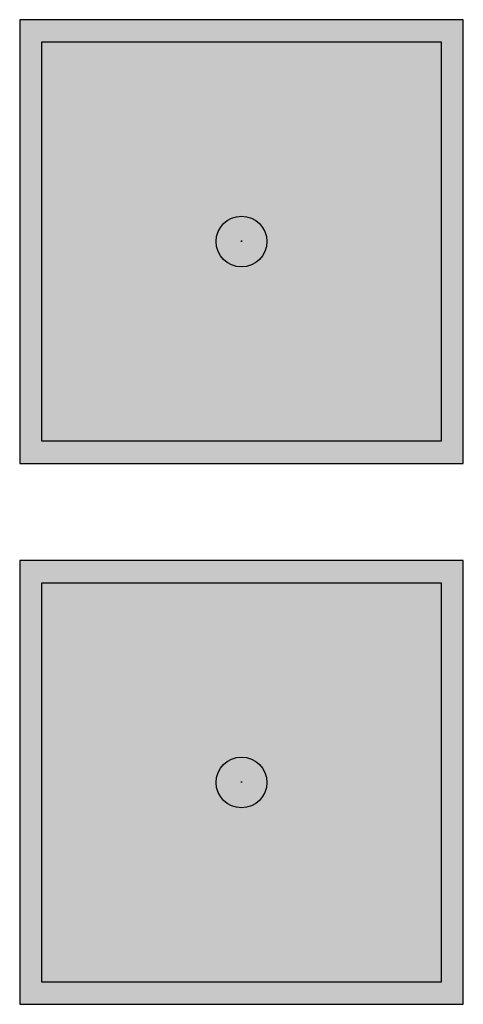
# Model space of a CAD drawing. Header units: millimetres. Extents: x -20879 to 80472, y -12121 to 39016.
# Tile 26 of 63: x 18211 to 18911, y 9753 to 11307. Entities that reach past the tile are written whole.
import ezdxf

# ---------------------------------------------------------------- set-up
doc = ezdxf.new("R2010")
doc.units = ezdxf.units.MM
doc.layers.add('DVD-VB-V_TEXT', color=7, linetype='Continuous')
doc.layers.add('FL6411--_EHBO', color=7, linetype='Continuous')
doc.layers.add('RVB-VB-V_Aanwijslijn', color=7, linetype='Continuous', true_color=0xff0001)
doc.styles.add('DVD_ALG 1.8mm_RE', font='arial.ttf', dxfattribs={"height": 1.8})

# ---------------------------------------------------------------- blocks, each defined once
blk = doc.blocks.new('RVB_EHBO_024_Icon')
at = {"true_color": 0xf4f8f4}
h = blk.add_hatch(color=7, dxfattribs=at)
h.dxf.hatch_style = 1
h.paths.add_polyline_path([(-3.453333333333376, -3.453333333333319), (3.453333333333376, -3.453333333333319), (3.453333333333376, 3.453333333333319), (-3.453333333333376, 3.453333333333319)])
h.paths.add_polyline_path([(-3.149999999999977, 3.149999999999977), (3.149999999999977, 3.149999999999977), (3.149999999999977, -3.149999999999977), (-3.149999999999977, -3.149999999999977)], flags=16)
at = {"layer": 'FL6411--_EHBO', "linetype": 'Continuous'}
h = blk.add_hatch(color=7, dxfattribs=at)
h.dxf.hatch_style = 1
h.paths.add_polyline_path([(-3.5, -3.5), (3.5, -3.5), (3.5, 3.5), (-3.5, 3.5)])
h.paths.add_polyline_path([(-3.453333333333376, 3.453333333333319), (3.453333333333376, 3.453333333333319), (3.453333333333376, -3.453333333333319), (-3.453333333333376, -3.453333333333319)], flags=16)
h.paths.add_polyline_path([(-3.149999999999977, 3.149999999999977), (3.149999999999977, 3.149999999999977), (3.149999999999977, -3.149999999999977), (-3.149999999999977, -3.149999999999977)], flags=0)
at = {"layer": 'FL6411--_EHBO', "true_color": 0x008542}
h = blk.add_hatch(color=116, dxfattribs=at)
h.dxf.hatch_style = 1
h.paths.add_polyline_path([(3.149999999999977, 3.149999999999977), (-3.149999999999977, 3.149999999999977), (-3.149999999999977, -3.149999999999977), (3.149999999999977, -3.149999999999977)])
h.paths.add_polyline_path([(2.391130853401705, 0.6334308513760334, -0.1319000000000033), (2.095030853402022, -6.91486241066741e-05, -0.1318999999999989), (2.391130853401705, -0.6335691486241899, -0.2347899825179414), (1.956184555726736, -1.958671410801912, -0.1899082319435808), (0.9310183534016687, -2.412881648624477, -0.1890999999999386), (1.835340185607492e-05, -2.095344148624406, -0.182800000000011), (-0.9308941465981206, -2.412881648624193, -0.1839000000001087), (-1.957356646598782, -1.957444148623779, -0.1672999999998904), (-2.401069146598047, -1.059256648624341, -0.2122999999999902), (-2.09499414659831, -6.914862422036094e-05, -0.2122999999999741), (-2.401069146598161, 1.059118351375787, -0.167300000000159), (-1.957356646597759, 1.957305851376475, -0.1838999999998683), (-0.930894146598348, 2.412743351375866, -0.1828000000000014), (1.835340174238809e-05, 2.095205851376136, -0.1891000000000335), (0.9310183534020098, 2.412743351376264, -0.1899082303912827), (1.956184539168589, 1.958533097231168, -0.2347899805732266)], flags=16)
h.paths.add_polyline_path([(2.136680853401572, 0.9206933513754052, -0.1201999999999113), (2.035530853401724, 0.4126683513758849, 0.2932000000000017), (0.4126683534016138, 2.035355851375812, -0.1169000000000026), (0.9208683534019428, 2.136593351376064, -0.1831999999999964), (1.762005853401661, 1.761918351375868, -0.1909000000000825)], flags=0)
h.paths.add_polyline_path([(1.097005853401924, -6.91486241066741e-05, -0.4142), (1.835340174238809e-05, -1.096969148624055, -0.4142000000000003), (-1.096969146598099, -6.91486241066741e-05, -0.4141999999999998), (1.83534020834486e-05, 1.096918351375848, -0.4141999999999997)], flags=0)
h.paths.add_polyline_path([(2.035530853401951, -0.4128066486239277, -0.1170000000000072), (2.13668085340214, -0.9207441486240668, -0.1831999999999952), (1.762005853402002, -1.762056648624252, -0.1909000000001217), (0.9208683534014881, -2.136644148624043, -0.1202999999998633), (0.4126683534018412, -2.035581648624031, 0.2931999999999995)], flags=0)
h.paths.add_polyline_path([(-0.412544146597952, 2.035355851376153, 0.2932000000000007), (-2.035406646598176, 0.4126683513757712, -0.1170000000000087), (-2.136644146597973, 0.9206933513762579, -0.1830999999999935), (-1.76196914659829, 1.761918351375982, -0.1908999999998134), (-0.9207441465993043, 2.13659335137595, -0.1202000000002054)], flags=0)
h.paths.add_polyline_path([(-0.4125441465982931, -2.035581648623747, -0.1173000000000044), (-0.9207441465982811, -2.136644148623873, -0.1833000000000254), (-1.76196914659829, -1.762056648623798, -0.1909000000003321), (-2.136644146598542, -0.9207441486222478, -0.120299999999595), (-2.035406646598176, -0.4128066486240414, 0.293100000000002)], flags=0)
at = {"layer": 'FL6411--_EHBO', "true_color": 0xf4f8f4}
h = blk.add_hatch(color=7, dxfattribs=at)
h.dxf.hatch_style = 1
h.paths.add_polyline_path([(1.956184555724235, 1.958533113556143, 0.1899082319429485), (0.9310183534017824, 2.412743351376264, 0.1891000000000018), (1.835340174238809e-05, 2.095205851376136, 0.1827999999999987), (-0.930894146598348, 2.412743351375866, 0.1838999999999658), (-1.957356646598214, 1.957305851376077, 0.1673000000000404), (-2.401069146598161, 1.059118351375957, 0.2122999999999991), (-2.09499414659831, -6.914862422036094e-05, 0.2123000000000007), (-2.401069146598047, -1.059256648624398, 0.1672999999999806), (-1.957356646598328, -1.957444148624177, 0.1839000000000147), (-0.9308941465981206, -2.412881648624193, 0.1828000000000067), (1.835340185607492e-05, -2.095344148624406, 0.1891000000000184), (0.9310183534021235, -2.412881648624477, 0.1899082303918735), (1.95618453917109, -1.958671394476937, 0.2347899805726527), (2.391130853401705, -0.6335691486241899, 0.1318999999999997), (2.095030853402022, -6.91486241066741e-05, 0.1319000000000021), (2.391130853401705, 0.6334308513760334, 0.2347899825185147)])
h.paths.add_polyline_path([(1.83534020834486e-05, 1.096918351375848, -0.4141999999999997), (1.097005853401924, -6.91486241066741e-05, -0.4142), (1.835340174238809e-05, -1.096969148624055, -0.4142000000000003), (-1.096969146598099, -6.91486241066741e-05, -0.4141999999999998)], flags=16)
h.paths.add_polyline_path([(-2.035406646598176, 0.4126683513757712, -0.1170000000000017), (-2.136644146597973, 0.920693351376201, -0.1831000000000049), (-1.76196914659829, 1.761918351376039, -0.190900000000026), (-0.9207441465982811, 2.136593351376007, -0.120199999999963), (-0.412544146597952, 2.035355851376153, 0.2932000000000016)], flags=16)
h.paths.add_polyline_path([(0.4126683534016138, 2.035355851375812, -0.1169000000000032), (0.9208683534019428, 2.136593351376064, -0.1831999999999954), (1.762005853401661, 1.761918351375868, -0.1909000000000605), (2.136680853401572, 0.9206933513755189, -0.1201999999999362), (2.035530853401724, 0.4126683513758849, 0.2932000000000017)], flags=16)
h.paths.add_polyline_path([(-2.035406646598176, -0.4128066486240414, 0.2931000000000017), (-0.4125441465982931, -2.035581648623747, -0.1172999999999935), (-0.9207441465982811, -2.136644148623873, -0.1833000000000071), (-1.761969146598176, -1.762056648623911, -0.1908999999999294), (-2.136644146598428, -0.920744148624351, -0.1203000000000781)], flags=16)
h.paths.add_polyline_path([(2.035530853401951, -0.4128066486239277, -0.1169999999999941), (2.13668085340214, -0.9207441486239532, -0.1831999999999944), (1.762005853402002, -1.762056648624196, -0.1909000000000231), (0.9208683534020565, -2.136644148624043, -0.1202999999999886), (0.4126683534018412, -2.035581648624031, 0.2931999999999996)], flags=16)
at = {"layer": 'FL6411--_EHBO', "true_color": 0x008542}
h = blk.add_hatch(color=116, dxfattribs=at)
h.dxf.hatch_style = 1
h.paths.add_polyline_path([(-0.412544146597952, 2.035355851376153, 0.1167047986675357), (-0.9056797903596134, 2.137131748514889, 0.1940266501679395), (-1.76196914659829, 1.761918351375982, 0.1830999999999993), (-2.136644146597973, 0.920693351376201, 0.1170000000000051), (-2.035406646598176, 0.4126683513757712, -0.2932000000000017)])
h.paths.add_polyline_path([(0.9208683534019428, 2.136593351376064, 0.1169000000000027), (0.4126683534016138, 2.035355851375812, -0.2932000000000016), (2.035530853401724, 0.4126683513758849, 0.1163115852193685), (2.137268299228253, 0.903939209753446, 0.1943775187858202), (1.762005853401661, 1.761918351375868, 0.1831999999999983)])
h.paths.add_polyline_path([(2.13668085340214, -0.92074414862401, 0.1169999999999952), (2.035530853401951, -0.4128066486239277, -0.293199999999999), (0.4126683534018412, -2.035581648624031, 0.1203000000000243), (0.9208683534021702, -2.136644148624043, 0.1908999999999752), (1.762005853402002, -1.762056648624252, 0.183200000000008)])
h.paths.add_polyline_path([(-2.035406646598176, -0.4128066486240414, 0.1162903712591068), (-2.137245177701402, -0.9034839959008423, 0.1944822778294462), (-1.761969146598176, -1.762056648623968, 0.183299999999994), (-0.9207441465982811, -2.136644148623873, 0.1172999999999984), (-0.4125441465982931, -2.035581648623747, -0.2931000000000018)])
h.paths.add_polyline_path([(1.097005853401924, -6.91486241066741e-05, 0.4141999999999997), (1.83534020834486e-05, 1.096918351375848, 0.4141999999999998), (-1.096969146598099, -6.91486241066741e-05, 0.4142000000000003), (1.835340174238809e-05, -1.096969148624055, 0.4142)])
at = {"color": 116, "true_color": 0x008542}
blk.add_lwpolyline([(-3.149999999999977, 3.149999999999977), (3.149999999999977, 3.149999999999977), (3.149999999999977, -3.149999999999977), (-3.149999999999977, -3.149999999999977)], close=True, dxfattribs=at)
at = {"layer": 'Defpoints'}
blk.add_lwpolyline([(-3.5, -3.5), (3.5, -3.5), (3.5, 3.5), (-3.5, 3.5)], close=True, dxfattribs=at)
at = {"layer": 'FL6411--_EHBO', "color": 7, "linetype": 'Continuous'}
blk.add_lwpolyline([(3.5, 3.5), (-3.5, 3.5), (-3.5, -3.5), (3.5, -3.5)], close=True, dxfattribs=at)
blk = doc.blocks.new('RVB_EHBO_024')
at = {"layer": 'RVB-VB-V_Aanwijslijn'}
h = blk.add_hatch(color=256, dxfattribs=at)
h.dxf.hatch_style = 1
edge = h.paths.add_edge_path()
edge.add_arc((0, 0), 0.4, 0, 360)
at = {"layer": 'Defpoints'}
for points in [[(-0.01081208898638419, 0.007751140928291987), (0.01081208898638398, 0.007751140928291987)], [(-1.110223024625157e-16, 0.01657545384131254), (-1.040834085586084e-16, 0.007751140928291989)]]:
    blk.add_lwpolyline(points, dxfattribs=at)
at = {"layer": 'RVB-VB-V_Aanwijslijn'}
blk.add_line((0, 0.01033485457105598), (0, 0), dxfattribs=at)
blk.add_circle((0, 0), 0.4, dxfattribs=at)
blk.add_blockref('RVB_EHBO_024_Icon', (5.833335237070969e-08, 0))
at = {"layer": 'DVD-VB-V_TEXT', "lineweight": 5, "style": 'DVD_ALG 1.8mm_RE', "flags": 1}
blk.add_attdef('$RUIMTECODE', (8.120812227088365, 5.039125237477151), '', height=1.4, dxfattribs=at)
blk = doc.blocks.new('RVB_EHBO_025_Icon')
at = {"layer": 'FL6411--_EHBO', "linetype": 'Continuous'}
h = blk.add_hatch(color=7, dxfattribs=at)
h.dxf.hatch_style = 1
h.paths.add_polyline_path([(-3.5, -3.5), (3.5, -3.5), (3.5, 3.5), (-3.5, 3.5)])
h.paths.add_polyline_path([(-3.453333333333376, 3.453333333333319), (3.453333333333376, 3.453333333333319), (3.453333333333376, -3.453333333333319), (-3.453333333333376, -3.453333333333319)], flags=16)
at = {"layer": 'FL6411--_EHBO', "linetype": 'Continuous', "true_color": 0xf4f8f4}
h = blk.add_hatch(color=7, dxfattribs=at)
h.dxf.hatch_style = 1
h.paths.add_polyline_path([(-3.453333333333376, -3.453333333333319), (3.453333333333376, -3.453333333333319), (3.453333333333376, 3.453333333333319), (-3.453333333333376, 3.453333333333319)])
h.paths.add_polyline_path([(-3.149999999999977, 3.149999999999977), (3.149999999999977, 3.149999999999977), (3.149999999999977, -3.149999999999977), (-3.149999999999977, -3.149999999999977)], flags=16)
at = {"layer": 'FL6411--_EHBO', "true_color": 0x008542}
h = blk.add_hatch(color=116, dxfattribs=at)
h.paths.add_polyline_path([(3.149999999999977, 3.149999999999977), (-3.149999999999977, 3.149999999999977), (-3.149999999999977, -3.149999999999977), (3.149999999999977, -3.149999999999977)])
h.paths.add_polyline_path([(-1.566319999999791, 1.999060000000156, -0.1838999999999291), (-0.7451500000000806, 2.363409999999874, -0.1827999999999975), (-0.0004200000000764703, 2.109380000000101, -0.1891000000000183), (0.744380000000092, 2.363410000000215, -0.1899082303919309), (1.564512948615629, 2.000041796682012, -0.2347899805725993), (1.912469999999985, 0.939959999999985, -0.1318999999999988), (1.675590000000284, 0.4331599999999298, -0.2123000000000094), (1.920520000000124, -0.4141200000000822, -0.1673000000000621), (1.565479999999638, -1.132740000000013, -0.183899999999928), (0.7443800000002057, -1.497089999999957, -0.1532000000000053), (0.1030399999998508, -1.319849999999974, -0.005900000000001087), (0.04347000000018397, -1.469859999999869, -0.04254845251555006), (0.02870077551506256, -1.497374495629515, -0.1963791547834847), (-0.01175999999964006, -1.525369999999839, -0.05920000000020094), (-0.05466999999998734, -1.526490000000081, -0.06349999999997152), (-0.1681399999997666, -1.508849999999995, -0.03425755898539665), (-0.2592771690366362, -1.477624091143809, -0.03677127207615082), (-0.2881649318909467, -1.462874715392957, -0.1227319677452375), (-0.3026099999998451, -1.44829999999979, -0.2700999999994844), (-0.3000200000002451, -1.421699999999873, -0.1035000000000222), (-0.7451500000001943, -1.497089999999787, -0.190897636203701), (-1.568627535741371, -1.130388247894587, -0.2338068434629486), (-1.913239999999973, -0.07364000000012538, -0.131899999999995), (-1.676430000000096, 0.4331599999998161, -0.2122999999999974), (-1.921289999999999, 1.280509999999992, -0.16730000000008)], flags=16)
h.paths.add_polyline_path([(-0.3002299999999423, -1.520260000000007, 0.0464999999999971), (-0.2711099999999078, -1.534400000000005, 0.08320000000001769), (-0.07202999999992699, -1.578429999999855, -0.06097827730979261), (-0.05096732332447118, -1.581298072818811, -0.3514014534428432), (-0.03534999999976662, -1.602369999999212, -0.08836907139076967), (-0.04146877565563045, -1.622943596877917, -0.0151249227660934), (-0.05326999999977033, -1.644790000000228, -0.03939999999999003), (-0.1242500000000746, -1.748739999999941, -0.1443579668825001), (-0.1699082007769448, -1.775775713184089, -0.03475034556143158), (-0.2086000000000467, -1.782760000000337, -0.06519999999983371), (-0.3187100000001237, -1.781570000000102, -0.08850000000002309), (-0.4822999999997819, -1.732290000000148, -0.0488315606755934), (-0.5047134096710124, -1.716248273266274, -0.1318786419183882), (-0.515479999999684, -1.70016000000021, -0.1922798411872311), (-0.513692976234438, -1.684391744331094, -0.0942597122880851), (-0.5025999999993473, -1.669919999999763, -0.03619999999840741), (-0.4904899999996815, -1.659279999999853, 0.01240000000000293), (-0.3629499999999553, -1.53167000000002, -0.06390000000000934), (-0.3470599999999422, -1.516549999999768, -0.34399999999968)], flags=16)
h.paths.add_polyline_path([(-0.558950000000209, -1.749790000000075, 0.07480000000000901), (-0.4731299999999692, -1.795010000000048, 0.08233598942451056), (-0.2852764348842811, -1.831443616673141, -0.06605336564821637), (-0.2636899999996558, -1.834910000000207, -0.5235000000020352), (-0.2533300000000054, -1.875860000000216, -0.08149270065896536), (-0.2743791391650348, -1.899822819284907, -0.008713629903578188), (-0.3848599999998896, -1.987440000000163, -0.058157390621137), (-0.4064576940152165, -1.997485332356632, -0.05202423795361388), (-0.4418044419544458, -2.005209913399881, -0.0290159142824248), (-0.4857458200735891, -2.00754862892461, -0.1141692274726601), (-0.7677600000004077, -1.940889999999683, -0.07179999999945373), (-0.8346799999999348, -1.895320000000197, -0.06066074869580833), (-0.8445586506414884, -1.882863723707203, -0.3502399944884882), (-0.8414466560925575, -1.849776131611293, -0.09505945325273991), (-0.8205194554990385, -1.835159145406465, 0.01577255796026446), (-0.6300700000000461, -1.74187999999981, -0.364499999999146)], flags=16)
h.paths.add_polyline_path([(-0.9575353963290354, -1.913422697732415, -0.005652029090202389), (-1.14058, -2.01319999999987, 0.1200000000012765), (-1.165430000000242, -2.031470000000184, 0.3035999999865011), (-1.167810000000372, -2.060939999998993, 0.0709352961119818), (-1.156246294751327, -2.075312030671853, 0.03615335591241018), (-1.124550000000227, -2.100909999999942, 0.1233028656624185), (-0.8832212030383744, -2.182332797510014, 0.0674023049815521), (-0.7574000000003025, -2.175460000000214, 0.03880000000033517), (-0.723589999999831, -2.166499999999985, 0.006199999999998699), (-0.6026999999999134, -2.105040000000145, 0.09438788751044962), (-0.5629627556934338, -2.077344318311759, 0.1432947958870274), (-0.5564299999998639, -2.065069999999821, 0.2595999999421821), (-0.5600699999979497, -2.055900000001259, 0.1745000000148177), (-0.5811399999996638, -2.050089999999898, -0.115800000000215), (-0.7748300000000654, -1.995139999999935, -0.007799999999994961), (-0.8850799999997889, -1.921219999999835, 0.3190830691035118)], flags=16)
h.paths.add_polyline_path([(-1.265674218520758, -2.094358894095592, -0.003316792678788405), (-1.473010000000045, -2.2117199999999, 0.1511211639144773), (-1.502645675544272, -2.236676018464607, 0.3084228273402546), (-1.501079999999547, -2.263520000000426, 0.08376516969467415), (-1.488456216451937, -2.274116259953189, 0.1125161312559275), (-1.245509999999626, -2.351159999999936, 0.06790000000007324), (-1.116219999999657, -2.341150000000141, 0.0338999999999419), (-1.079329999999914, -2.330930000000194, 0.04029999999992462), (-0.9690800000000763, -2.275140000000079, 0.02710000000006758), (-0.9291099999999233, -2.249310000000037, 0.2008999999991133), (-0.9130099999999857, -2.229220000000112, 0.2666000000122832), (-0.9159500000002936, -2.220189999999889, 0.1836999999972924), (-0.9368100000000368, -2.214590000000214, -0.1833171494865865), (-1.157642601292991, -2.129434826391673, 0.03095948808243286), (-1.192589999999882, -2.101819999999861, 0.3222633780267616)], flags=16)
at = {"layer": 'FL6411--_EHBO', "true_color": 0xf4f8f4}
h = blk.add_hatch(color=7, dxfattribs=at)
h.dxf.hatch_style = 1
h.paths.add_polyline_path([(1.912469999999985, 0.939959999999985, 0.23478998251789), (1.564512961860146, 2.000041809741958, 0.1899082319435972), (0.7443799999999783, 2.363410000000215, 0.1890999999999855), (-0.0004200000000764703, 2.109380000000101, 0.1827999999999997), (-0.7451500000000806, 2.363409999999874, 0.1838999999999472), (-1.566319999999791, 1.9990600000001, 0.1673000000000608), (-1.921289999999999, 1.280509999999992, 0.2122999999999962), (-1.676430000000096, 0.4331599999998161, 0.1319000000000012), (-1.913239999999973, -0.07364000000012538, 0.233806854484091), (-1.568627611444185, -1.130388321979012, 0.1908976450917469), (-0.7451499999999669, -1.497089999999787, 0.1034999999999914), (-0.3000200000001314, -1.421699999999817, 0.270099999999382), (-0.3026099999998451, -1.448299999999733, 0.1227299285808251), (-0.2881642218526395, -1.462873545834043, 0.03677094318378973), (-0.2592761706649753, -1.477621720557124, 0.03425749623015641), (-0.1681399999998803, -1.508849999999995, 0.06349999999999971), (-0.05466999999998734, -1.526490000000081, 0.05920000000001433), (-0.01175999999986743, -1.525369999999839, 0.1963786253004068), (0.02870050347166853, -1.497374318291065, 0.04712458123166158), (0.04474629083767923, -1.46675123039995, 0.005777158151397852), (0.1030399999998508, -1.319849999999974, 0.1532000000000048), (0.7443800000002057, -1.497089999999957, 0.1838999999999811), (1.565479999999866, -1.132739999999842, 0.1672999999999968), (1.920520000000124, -0.414120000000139, 0.2123000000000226), (1.675590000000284, 0.4331599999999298, 0.1318999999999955)])
h.paths.add_polyline_path([(-1.628759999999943, 0.7633499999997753, -0.1170000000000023), (-1.709749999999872, 1.169770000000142, -0.1830999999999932), (-1.410010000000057, 1.84274999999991, -0.1909000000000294), (-0.7370300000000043, 2.142489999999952, -0.120199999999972), (-0.3304699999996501, 2.06150000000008, 0.2932000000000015)], flags=16)
h.paths.add_polyline_path([(-1.628759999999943, 0.1029699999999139, 0.2931000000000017), (-0.3304699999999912, -1.19524999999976, -0.1172999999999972), (-0.7370300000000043, -1.276099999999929, -0.1833000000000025), (-1.410009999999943, -0.9764299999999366, -0.1908999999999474), (-1.709750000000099, -0.3033800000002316, -0.1203000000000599)], flags=16)
h.paths.add_polyline_path([(-0.0004199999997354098, 1.310749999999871, -0.4141999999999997), (0.8771700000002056, 0.433159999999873, -0.4141999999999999), (-0.0004200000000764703, -0.4443600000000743, -0.4142000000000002), (-0.8780100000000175, 0.433159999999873, -0.4141999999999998)], flags=16)
h.paths.add_polyline_path([(0.3296999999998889, 2.061499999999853, -0.1169000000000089), (0.7362600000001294, 2.142490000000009, -0.1831999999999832), (1.409169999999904, 1.84274999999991, -0.1908999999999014), (1.708909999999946, 1.169770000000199, -0.1202000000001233), (1.627989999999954, 0.7633499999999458, 0.2932000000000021)], flags=16)
h.paths.add_polyline_path([(0.3297000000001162, -1.195250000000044, 0.2931999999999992), (1.627990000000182, 0.1029700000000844, -0.1170000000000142), (1.708910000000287, -0.3033800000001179, -0.1831999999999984), (1.409170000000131, -0.9764300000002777, -0.190900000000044), (0.7362600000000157, -1.276100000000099, -0.1202999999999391)], flags=16)
at = {"layer": 'FL6411--_EHBO', "true_color": 0x008542}
h = blk.add_hatch(color=116, dxfattribs=at)
h.dxf.hatch_style = 1
h.paths.add_polyline_path([(-0.3304699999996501, 2.06150000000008, 0.1202000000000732), (-0.7370300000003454, 2.142489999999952, 0.1908999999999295), (-1.410010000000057, 1.84274999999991, 0.1831000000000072), (-1.709749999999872, 1.169770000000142, 0.1169999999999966), (-1.628759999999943, 0.7633499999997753, -0.2932000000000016)])
h.paths.add_polyline_path([(-0.0004199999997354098, 1.310749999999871, 0.4141999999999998), (-0.8780100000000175, 0.433159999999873, 0.4142000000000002), (-0.0004200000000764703, -0.4443600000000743, 0.4141999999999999), (0.8771700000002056, 0.433159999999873, 0.4141999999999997)])
h.paths.add_polyline_path([(1.409169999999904, 1.842749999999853, 0.1831999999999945), (0.7362600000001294, 2.142490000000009, 0.116900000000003), (0.3296999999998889, 2.061499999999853, -0.2932000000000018), (1.627989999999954, 0.7633499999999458, 0.1202000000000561), (1.708909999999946, 1.169769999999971, 0.1908999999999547)])
h.paths.add_polyline_path([(1.708910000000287, -0.3033800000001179, 0.1170000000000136), (1.627990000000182, 0.1029700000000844, -0.2931999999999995), (0.3297000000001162, -1.195250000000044, 0.1203000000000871), (0.7362600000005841, -1.276100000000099, 0.1908999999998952), (1.409170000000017, -0.9764300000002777, 0.1832000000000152)])
h.paths.add_polyline_path([(-1.628759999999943, 0.1029699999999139, 0.1202999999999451), (-1.709750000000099, -0.3033799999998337, 0.1909000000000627), (-1.410009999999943, -0.9764299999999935, 0.1832999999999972), (-0.7370300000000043, -1.276099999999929, 0.1172999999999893), (-0.3304699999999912, -1.19524999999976, -0.2931000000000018)])
at = {"layer": 'FL6411--_EHBO', "true_color": 0xf4f8f4}
h = blk.add_hatch(color=7, dxfattribs=at)
h.dxf.hatch_style = 1
edge = h.paths.add_edge_path()
edge.add_arc((-1.187204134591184, -1.893768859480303), 0.4393427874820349, 299.7672745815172, 305.9766173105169, ccw=False)
edge.add_arc((-1.369734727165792, -1.620212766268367), 0.7677590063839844, 292.22531624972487, 301.4564006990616, ccw=False)
edge.add_arc((-1.173057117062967, -2.064302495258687), 0.2826216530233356, 281.6016851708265, 289.36801873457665, ccw=False)
edge.add_arc((-1.217550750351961, -1.872318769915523), 0.4796567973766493, 266.6583282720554, 282.196012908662, ccw=False)
edge.add_arc((-1.197966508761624, -1.77966889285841), 0.573465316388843, 239.54662150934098, 265.24440005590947, ccw=False)
edge.add_arc((-1.463364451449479, -2.231407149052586), 0.04953481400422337, 220.4126870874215, 239.3458604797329, ccw=False)
edge.add_arc((-1.482173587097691, -2.248949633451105), 0.02386939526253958, 143.4953020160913, 217.6199090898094, ccw=False)
edge.add_arc((-1.447485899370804, -2.272104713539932), 0.06555755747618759, 112.9133637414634, 145.2637012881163, ccw=False)
edge.add_arc((-10.21522321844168, 13.4745201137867), 17.95785123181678, 299.1316808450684, 299.8879823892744)
edge.add_arc((-1.234328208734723, -2.148889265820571), 0.0629094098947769, 48.435307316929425, 120.99049071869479, ccw=False)
edge.add_arc((-1.397894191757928, -2.397559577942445), 0.3600162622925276, 48.38085208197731, 55.23138631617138, ccw=False)
edge.add_arc((-0.9350080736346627, -1.880971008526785), 0.333623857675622, 227.8764766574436, 269.6905398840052)
edge.add_arc((-0.933743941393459, -2.244820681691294), 0.03038576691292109, 54.15452700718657, 95.79125416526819, ccw=False)
edge.add_arc((-0.9223458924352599, -2.227265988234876), 0.009538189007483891, -11.821416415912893, 47.88998755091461, ccw=False)
edge.add_arc((-0.945050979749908, -2.220038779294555), 0.03333045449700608, 298.57251938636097, 344.01054645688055, ccw=False)
edge = h.paths.add_edge_path()
edge.add_arc((-3.141275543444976, 2.73863939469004), 5.468600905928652, 296.2381458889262, 297.65906301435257, ccw=False)
edge.add_arc((-0.7981400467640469, -1.953460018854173), 0.2257072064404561, 280.39885789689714, 289.28670462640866, ccw=False)
edge.add_arc((-0.8456864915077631, -1.714336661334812), 0.469498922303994, 265.1869142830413, 280.83866072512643, ccw=False)
edge.add_arc((-0.8413092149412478, -1.659759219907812), 0.5242512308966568, 237.29751519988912, 265.210685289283, ccw=False)
edge.add_arc((-0.9636198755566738, -1.869218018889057), 0.2820987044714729, 226.9696467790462, 235.21667754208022, ccw=False)
edge.add_arc((-1.111630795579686, -2.027577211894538), 0.06533895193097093, 210.7045372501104, 227.086092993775, ccw=False)
edge.add_arc((-1.144589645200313, -2.047984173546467), 0.02659019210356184, 141.6062280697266, 209.1593880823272, ccw=False)
edge.add_arc((-1.11549059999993, -2.073360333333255), 0.06518238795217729, 112.63819788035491, 140.0092915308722, ccw=False)
edge.add_arc((-5.462256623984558, 6.132841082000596), 9.221435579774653, 297.9470583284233, 299.2304703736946)
edge.add_arc((-0.9268182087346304, -1.968289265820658), 0.06290940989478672, 48.43530731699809, 120.99049071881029, ccw=False)
edge.add_arc((1.539131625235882, 1.575258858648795), 4.254664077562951, 235.2652922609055, 237.0528843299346)
edge.add_arc((-0.5609445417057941, -1.6100660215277), 0.4404871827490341, 240.9504591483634, 267.3721816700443)
edge.add_arc((-0.5786753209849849, -2.082262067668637), 0.03226633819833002, 54.78704545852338, 94.3808315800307, ccw=False)
edge.add_arc((-0.5664857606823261, -2.063754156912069), 0.01014148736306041, -7.455061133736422, 50.75592676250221, ccw=False)
edge.add_arc((-0.5806711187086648, -2.060043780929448), 0.02475671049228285, 314.14064363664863, 348.2861197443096, ccw=False)
edge.add_arc((-0.6555515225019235, -1.986887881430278), 0.1294341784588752, 294.0998083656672, 315.3754285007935, ccw=False)
edge = h.paths.add_edge_path()
edge.add_arc((-2.843225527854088, 1.225899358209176), 4.045875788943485, 307.41779858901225, 309.3887248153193, ccw=False)
edge.add_arc((-0.4386967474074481, -1.899936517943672), 0.1027387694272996, 288.5983880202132, 301.60201686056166, ccw=False)
edge.add_arc((-0.461164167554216, -1.831954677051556), 0.1743364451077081, 275.9243451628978, 288.47103067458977, ccw=False)
edge.add_arc((-0.4839425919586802, -1.628104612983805), 0.3794522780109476, 269.3178733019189, 276.16840753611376, ccw=False)
edge.add_arc((-0.4826909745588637, -1.36473320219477), 0.6428226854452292, 243.6748618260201, 269.48579094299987, ccw=False)
edge.add_arc((-0.6433680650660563, -1.686297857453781), 0.2833558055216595, 227.5330318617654, 243.96018979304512, ccw=False)
edge.add_arc((-0.7884724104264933, -1.848528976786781), 0.06576124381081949, 209.069097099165, 225.3594445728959, ccw=False)
edge.add_arc((-0.8222846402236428, -1.868264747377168), 0.02663196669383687, 137.4052340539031, 207.3012419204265, ccw=False)
edge.add_arc((-0.7926985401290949, -1.8968111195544), 0.0677397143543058, 111.1864964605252, 136.5673866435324, ccw=False)
edge.add_arc((-2.203430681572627, 1.229413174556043), 3.362149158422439, 294.3500836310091, 297.9021375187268)
edge.add_arc((-0.5992144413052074, -1.788133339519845), 0.05560069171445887, 43.60002258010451, 123.70721501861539, ccw=False)
edge.add_arc((-0.3657492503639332, -1.487173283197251), 0.3260277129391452, 233.6589841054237, 250.7700165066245)
edge.add_arc((-0.2693051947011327, -1.246715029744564), 0.5849546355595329, 249.6077361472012, 268.5409095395)
edge.add_arc((-0.2875456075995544, -1.9145210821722), 0.08310844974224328, 73.31905830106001, 87.6928819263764, ccw=False)
edge.add_arc((-0.272706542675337, -1.858976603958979), 0.02570018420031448, -41.06666990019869, 69.46155989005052, ccw=False)
edge.add_arc((-0.3369062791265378, -1.823741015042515), 0.09849559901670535, 308.3450608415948, 328.0519317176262, ccw=False)
edge = h.paths.add_edge_path()
edge.add_arc((-0.7473173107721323, -1.247083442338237), 0.7999201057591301, 321.16106011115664, 330.1862068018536, ccw=False)
edge.add_arc((-0.1929377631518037, -1.684849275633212), 0.09380849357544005, 285.2836825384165, 317.07220819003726, ccw=False)
edge.add_arc((-0.2394395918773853, -1.501248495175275), 0.2831957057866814, 276.2518237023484, 284.56751966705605, ccw=False)
edge.add_arc((-0.2591115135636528, -1.361758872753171), 0.4240204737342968, 261.9199976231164, 276.84161670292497, ccw=False)
edge.add_arc((-0.2623862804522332, -1.298430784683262), 0.486411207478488, 243.12054969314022, 263.3505500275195, ccw=False)
edge.add_arc((-0.4115746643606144, -1.609794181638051), 0.141447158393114, 228.8239077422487, 239.9991784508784, ccw=False)
edge.add_arc((-0.4801288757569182, -1.688149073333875), 0.03733583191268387, 198.7657479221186, 228.8440292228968, ccw=False)
edge.add_arc((-0.4948427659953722, -1.694513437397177), 0.02139577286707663, 157.2225344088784, 195.3022065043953, ccw=False)
edge.add_arc((-0.4701048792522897, -1.706315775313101), 0.04879124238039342, 131.7593298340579, 155.6903639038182, ccw=False)
edge.add_arc((-0.4231606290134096, -1.748123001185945), 0.1114734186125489, 127.1565468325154, 135.4493545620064, ccw=False)
edge.add_arc((-2.999106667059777, 0.9755005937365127), 3.638025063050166, 313.5948564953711, 316.4365815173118)
edge.add_arc((-0.2960916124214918, -1.586023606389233), 0.08616471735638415, 126.2651393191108, 140.8900566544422, ccw=False)
edge.add_arc((-0.3260221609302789, -1.54841105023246), 0.03818006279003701, 47.50389897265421, 123.43676720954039, ccw=False)
edge.add_arc((-0.2098128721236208, -1.371109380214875), 0.1744166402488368, 238.7751883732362, 249.4245322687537)
edge.add_arc((-0.04018414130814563, -0.9623587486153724), 0.616893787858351, 248.016689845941, 267.0409092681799)
edge.add_arc((-0.0732135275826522, -1.665896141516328), 0.08747414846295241, 75.26189416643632, 89.22476290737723, ccw=False)
edge.add_arc((-0.05629883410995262, -1.601572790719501), 0.02096399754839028, -2.179343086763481, 75.24615778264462, ccw=False)
edge.add_arc((-0.09616086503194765, -1.595502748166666), 0.06119738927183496, 332.3949879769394, 353.5569960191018, ccw=False)
edge.add_arc((-0.4083861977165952, -1.438848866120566), 0.4105109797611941, 329.8894374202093, 333.2123597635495, ccw=False)
at = {"layer": 'Defpoints'}
blk.add_lwpolyline([(-3.5, -3.5), (3.5, -3.5), (3.5, 3.5), (-3.5, 3.5)], close=True, dxfattribs=at)
at = {"layer": 'FL6411--_EHBO', "color": 7, "linetype": 'Continuous'}
blk.add_lwpolyline([(-3.5, -3.5), (3.5, -3.5), (3.5, 3.5), (-3.5, 3.5)], close=True, dxfattribs=at)
at = {"layer": 'FL6411--_EHBO', "linetype": 'Continuous'}
blk.add_lwpolyline([(-3.149999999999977, 3.149999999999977), (3.149999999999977, 3.149999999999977), (3.149999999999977, -3.149999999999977), (-3.149999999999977, -3.149999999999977)], close=True, dxfattribs=at)
blk = doc.blocks.new('RVB_EHBO_025')
at = {"layer": 'RVB-VB-V_Aanwijslijn'}
h = blk.add_hatch(color=256, dxfattribs=at)
h.dxf.hatch_style = 1
edge = h.paths.add_edge_path()
edge.add_arc((0, 0), 0.4, 0, 360)
at = {"layer": 'Defpoints'}
for points in [[(-0.01081208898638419, 0.007751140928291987), (0.01081208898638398, 0.007751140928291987)], [(-1.110223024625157e-16, 0.01657545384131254), (-1.040834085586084e-16, 0.007751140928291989)]]:
    blk.add_lwpolyline(points, dxfattribs=at)
at = {"layer": 'RVB-VB-V_Aanwijslijn'}
blk.add_line((0, 0.01033485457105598), (0, 0), dxfattribs=at)
blk.add_circle((0, 0), 0.4, dxfattribs=at)
blk.add_blockref('RVB_EHBO_025_Icon', (5.833335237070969e-08, 0))
at = {"layer": 'DVD-VB-V_TEXT', "lineweight": 5, "style": 'DVD_ALG 1.8mm_RE', "flags": 1}
blk.add_attdef('$RUIMTECODE', (8.120812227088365, 5.039125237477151), '', height=1.4, dxfattribs=at)

msp = doc.modelspace()

# ---------------------------------------------------------------- block references
at = {"xscale": 100, "yscale": 100, "zscale": 100}
for name, p in [('RVB_EHBO_024', (18561.16447486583, 10956.92008725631)), ('RVB_EHBO_025', (18561.16447486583, 10103.45187853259))]:
    msp.add_blockref(name, p, dxfattribs=at)

doc.saveas('drawing.dxf')
